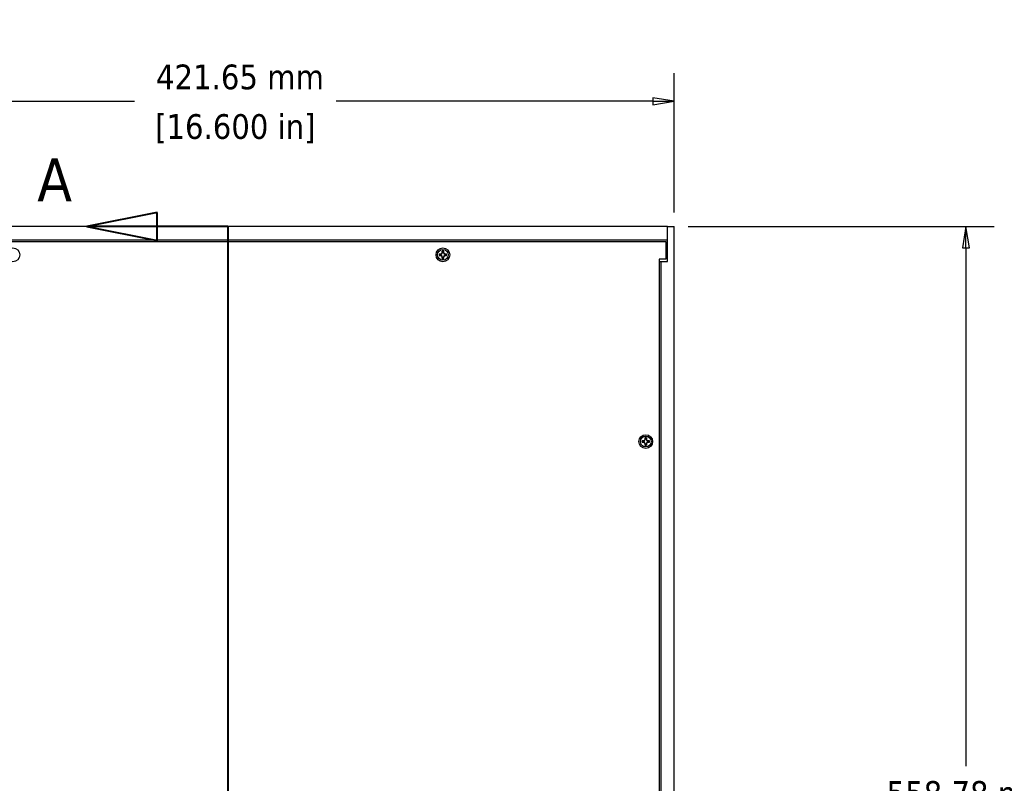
# Model space of a CAD drawing. Header units: millimetres. Extents: x 64 to 1798, y 64 to 1375.
# Tile 19 of 66: x 345 to 810, y 749 to 1110. Entities that reach past the tile are written whole.
import ezdxf

# ---------------------------------------------------------------- set-up
doc = ezdxf.new("R2010")
doc.units = ezdxf.units.MM
doc.header["$LTSCALE"] = 6.666667
doc.linetypes.add('DOUBLE_DASH_CHAIN', pattern=[1.2403, 0.6614, -0.0827, 0.1654, -0.0827, 0.1654, -0.0827])
for name, color, linetype, lineweight in [('Dimension (ANSI)', 7, 'Continuous', 25), ('Section Line (ANSI)', 7, 'DOUBLE_DASH_CHAIN', 40), ('Visible (ANSI)', 7, 'Continuous', 25)]:
    doc.layers.add(name, color=color, linetype=linetype, lineweight=lineweight)
doc.styles.add('Note Text (ANSI)', font='tahoma.ttf')
doc.styles.add('Note Text (ANSI) - 3DA', font='tahoma.ttf')
doc.dimstyles.new('Default - mm (ANSI)', dxfattribs={"dimscale": 6.666667, "dimtxt": 1.75, "dimasz": 1.5, "dimexe": 2, "dimexo": 1, "dimgap": 0.8, "dimtad": 0, "dimtih": 1, "dimtoh": 1, "dimrnd": 1e-08, "dimzin": 0, "dimdsep": 46, "dimtxsty": 'Note Text (ANSI)', "dimblk": 'Filled-2', "dimcen": 0.09, "dimdle": 10, "dimclrd": 256, "dimclre": 256, "dimclrt": 256, "dimadec": 1, "dimazin": 0, "dimtfac": 1.741714, "dimtofl": 0, "dimtmove": 0, "dimatfit": 3, "dimldrblk": 'Filled-1', "dimfxl": 1, "dimtolj": 1, "dimtzin": 0, "dimlwd": -1, "dimlwe": -1, "dimarcsym": 0})

# ---------------------------------------------------------------- blocks, each defined once
blk = doc.blocks.new('2dTransSection0')
at = {"layer": 'Section Line (ANSI)', "linetype": 'Continuous'}
for p, q in [((61.508, 152.776), (56.508, 151.776)), ((61.508, 150.776), (61.508, 152.776)), ((61.508, 151.776), (56.508, 151.776)), ((56.508, 151.776), (61.508, 150.776)), ((66.508, 151.776), (61.508, 151.776)), ((66.508, 151.776), (66.508, 144.556))]:
    blk.add_line(p, q, dxfattribs=at)
at = {"layer": 'Section Line (ANSI)', "linetype": 'DOUBLE_DASH_CHAIN', "ltscale": 12.351448}
blk.add_line((66.508, 151.776), (66.508, 67.959), dxfattribs=at)
at = {"layer": 'Section Line (ANSI)', "linetype": 'Continuous', "flags": 128}
blk.add_lwpolyline([(61.508, 152.776), (56.508, 151.776), (61.508, 150.776), (61.508, 152.776)], dxfattribs=at)
at = {"layer": 'Section Line (ANSI)'}
blk.add_solid([(61.508, 152.776), (56.508, 151.776), (61.508, 150.776), (61.508, 152.776)], dxfattribs=at)
at = {"layer": 'Section Line (ANSI)', "insert": (53.002, 153.57), "char_height": 3.048, "attachment_point": 7, "style": 'Note Text (ANSI) - 3DA'}
blk.add_mtext('A', dxfattribs=at)
blk = doc.blocks.new('Filled-2')
at = {"color": 0}
for p, q in [((0, 0), (-1, 0.167)), ((-1, 0.167), (-1, -0.167)), ((-1, 0), (0, 0)), ((-1, -0.167), (0, 0))]:
    blk.add_line(p, q, dxfattribs=at)
at = {"color": 0, "flags": 128}
blk.add_lwpolyline([(-1, -0.167), (0, 0), (-1, 0.167), (-1, -0.167)], dxfattribs=at)
at = {"color": 0}
blk.add_solid([(-1, -0.167), (0, 0), (-1, 0.167), (-1, -0.167)], dxfattribs=at)
blk = doc.blocks.new('*D10')
at = {"layer": 'Defpoints', "color": 0, "transparency": 16777216}
for p in [(654.21, 1011.84), (792.09, 1011.84), (684.69, 453.06)]:
    blk.add_point(p, dxfattribs=at)
at = {"layer": 'Dimension (ANSI)', "transparency": 16777216}
for p, q in [((660.88, 1011.84), (805.42, 1011.84)), ((792.09, 1001.84), (792.09, 756.85)), ((792.09, 463.06), (792.09, 708.05)), ((691.36, 453.06), (805.42, 453.06))]:
    blk.add_line(p, q, dxfattribs=at)
at = {"layer": 'Dimension (ANSI)', "transparency": 16777216, "xscale": 10, "yscale": 10, "zscale": 10}
for p, rotation in [((792.09, 1011.84), 90), ((792.09, 453.06), 270)]:
    blk.add_blockref('Filled-2', p, dxfattribs=dict(at, rotation=rotation))
at = {"layer": 'Dimension (ANSI)', "transparency": 16777216, "char_height": 11.6667, "attachment_point": 5, "style": 'Note Text (ANSI)'}
for s, insert in [('\\A1; 558.78 mm', (792.09, 743.88)), ('\\A1;[21.999 in]', (792.09, 719.48))]:
    blk.add_mtext(s, dxfattribs=dict(at, insert=insert))
blk = doc.blocks.new('Filled-1')
at = {"color": 0}
for p, q in [((0, 0), (-1, 0.333)), ((-1, 0.333), (-1, -0.333)), ((-1, 0), (0, 0)), ((-1, -0.333), (0, 0))]:
    blk.add_line(p, q, dxfattribs=at)
at = {"color": 0, "flags": 128}
blk.add_lwpolyline([(-1, -0.333), (0, 0), (-1, 0.333), (-1, -0.333)], dxfattribs=at)
at = {"color": 0}
blk.add_solid([(-1, -0.333), (0, 0), (-1, 0.333), (-1, -0.333)], dxfattribs=at)
blk = doc.blocks.new('*D18')
at = {"layer": 'Defpoints', "color": 0, "transparency": 16777216}
for p in [(232.56, 1070.99), (232.56, 1011.84), (654.21, 1011.84)]:
    blk.add_point(p, dxfattribs=at)
at = {"layer": 'Dimension (ANSI)', "transparency": 16777216}
for p, q in [((232.56, 1018.5), (232.56, 1084.32)), ((654.21, 1018.5), (654.21, 1084.32)), ((242.56, 1070.99), (399.27, 1070.99)), ((644.21, 1070.99), (494.57, 1070.99))]:
    blk.add_line(p, q, dxfattribs=at)
at = {"layer": 'Dimension (ANSI)', "transparency": 16777216, "xscale": 10, "yscale": 10, "zscale": 10, "rotation": 180}
blk.add_blockref('Filled-2', (232.56, 1070.99), dxfattribs=at)
at = {"layer": 'Dimension (ANSI)', "transparency": 16777216, "xscale": 10, "yscale": 10, "zscale": 10}
blk.add_blockref('Filled-2', (654.21, 1070.99), dxfattribs=at)
at = {"layer": 'Dimension (ANSI)', "transparency": 16777216, "char_height": 11.6667, "attachment_point": 5, "style": 'Note Text (ANSI)'}
for s, insert in [('\\A1; 421.65 mm', (446.92, 1082.4)), ('\\A1;[16.600 in]', (446.92, 1058.02))]:
    blk.add_mtext(s, dxfattribs=dict(at, insert=insert))

msp = doc.modelspace()

# ---------------------------------------------------------------- linework, layer by layer
at = {"layer": 'Visible (ANSI)'}
for p, q in [((651.0395, 1011.8376), (235.7395, 1011.8376)), ((651.0395, 1011.8376), (654.2145, 1011.8376)), ((651.0395, 995.3376), (651.0395, 1011.8376)), ((654.2145, 453.0576), (654.2145, 1011.8376)), ((235.7395, 1005.4876), (651.0395, 1005.4876)), ((236.4938, 1004.7483), (650.2852, 1004.7483)), ((544.6306, 1000.2078), (544.6306, 999.5079)), ((545.3485, 999.5079), (545.3485, 1000.2078)), ((650.2852, 1004.7483), (650.2852, 996.3663)), ((650.2852, 1004.2176), (651.0395, 1004.2176)), ((543.9307, 998.8081), (543.2309, 998.8081)), ((543.2309, 998.0901), (543.9307, 998.0901)), ((544.4256, 999.0131), (543.9307, 998.8081)), ((543.9472, 998.7254), (543.9307, 998.8081)), ((543.9472, 998.1728), (543.9307, 998.0901)), ((543.9307, 998.0901), (544.4256, 997.8851)), ((544.6306, 999.5079), (544.4256, 999.0131)), ((544.5208, 998.9178), (544.4256, 999.0131)), ((544.5208, 997.9804), (544.4256, 997.8851)), ((544.4256, 997.8851), (544.6306, 997.3903)), ((544.7132, 999.4915), (544.6306, 999.5079)), ((544.7132, 997.4067), (544.6306, 997.3903)), ((544.6306, 997.3903), (544.6306, 996.6904)), ((545.2659, 999.4915), (545.3485, 999.5079)), ((545.2659, 997.4067), (545.3485, 997.3903)), ((545.5535, 999.0131), (545.3485, 999.5079)), ((545.3485, 997.3903), (545.5535, 997.8851)), ((545.3485, 996.6904), (545.3485, 997.3903)), ((545.4582, 998.9178), (545.5535, 999.0131)), ((545.4582, 997.9804), (545.5535, 997.8851)), ((546.0484, 998.8081), (545.5535, 999.0131)), ((545.5535, 997.8851), (546.0484, 998.0901)), ((546.0319, 998.7254), (546.0484, 998.8081)), ((546.0319, 998.1728), (546.0484, 998.0901)), ((546.7482, 998.8081), (546.0484, 998.8081)), ((546.0484, 998.0901), (546.7482, 998.0901)), ((650.2852, 996.3663), (647.1102, 996.3663)), ((647.1102, 996.3663), (647.1102, 468.5289)), ((647.1102, 995.3376), (647.8645, 995.3376)), ((647.8645, 995.3376), (647.8645, 469.5576)), ((647.8645, 995.3376), (651.0395, 995.3376)), ((640.4521, 912.0063), (640.4521, 911.3064)), ((641.17, 911.3064), (641.17, 912.0063)), ((639.7522, 910.6066), (639.0524, 910.6066)), ((639.0524, 909.8886), (639.7522, 909.8886)), ((640.2471, 910.8116), (639.7522, 910.6066)), ((639.7687, 910.5239), (639.7522, 910.6066)), ((639.7687, 909.9713), (639.7522, 909.8886)), ((639.7522, 909.8886), (640.2471, 909.6836)), ((640.4521, 911.3064), (640.2471, 910.8116)), ((640.3423, 910.7163), (640.2471, 910.8116)), ((640.3423, 909.7789), (640.2471, 909.6836)), ((640.2471, 909.6836), (640.4521, 909.1888)), ((640.5347, 911.29), (640.4521, 911.3064)), ((640.5347, 909.2052), (640.4521, 909.1888)), ((640.4521, 909.1888), (640.4521, 908.4889)), ((641.0874, 911.29), (641.17, 911.3064)), ((641.0874, 909.2052), (641.17, 909.1888)), ((641.375, 910.8116), (641.17, 911.3064)), ((641.17, 909.1888), (641.375, 909.6836)), ((641.17, 908.4889), (641.17, 909.1888)), ((641.2797, 910.7163), (641.375, 910.8116)), ((641.2797, 909.7789), (641.375, 909.6836)), ((641.8699, 910.6066), (641.375, 910.8116)), ((641.375, 909.6836), (641.8699, 909.8886)), ((641.8534, 910.5239), (641.8699, 910.6066)), ((641.8534, 909.9713), (641.8699, 909.8886)), ((642.5697, 910.6066), (641.8699, 910.6066)), ((641.8699, 909.8886), (642.5697, 909.8886))]:
    msp.add_line(p, q, dxfattribs=at)
for centre, radius in [((341.7895, 998.4491), 3.2512), ((544.9895, 998.4491), 3.2512), ((544.9895, 998.4491), 2.54), ((640.811, 910.2476), 3.2512), ((640.811, 910.2476), 2.54)]:
    msp.add_circle(centre, radius, dxfattribs=at)
for centre, radius, start, end in [((544.9895, 998.4491), 1.7949, 78.463041, 101.536959), ((544.9895, 998.4491), 1.7483, 78.660385, 101.339615), ((544.9895, 998.4491), 1.7949, 168.463041, 191.536959), ((544.9895, 998.4491), 1.7483, 168.660385, 191.339615), ((544.9895, 998.4491), 1.7949, 258.463041, 281.536959), ((544.9895, 998.4491), 1.7483, 258.660385, 281.339615), ((544.9895, 998.4491), 1.7483, 348.660385, 11.339615), ((544.9895, 998.4491), 1.7949, 348.463041, 11.536959), ((640.811, 910.2476), 1.7949, 78.463041, 101.536959), ((640.811, 910.2476), 1.7483, 78.660385, 101.339615), ((640.811, 910.2476), 1.7949, 168.463041, 191.536959), ((640.811, 910.2476), 1.7483, 168.660385, 191.339615), ((640.811, 910.2476), 1.7949, 258.463041, 281.536959), ((640.811, 910.2476), 1.7483, 258.660385, 281.339615), ((640.811, 910.2476), 1.7483, 348.660385, 11.339615), ((640.811, 910.2476), 1.7949, 348.463041, 11.536959)]:
    msp.add_arc(centre, radius, start, end, dxfattribs=at)
for points, weights in [([(544.6458, 1000.1633), (544.6383, 1000.1852), (544.6306, 1000.2078)], [1.01218915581, 1.01172679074, 1.01110160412]), ([(544.7132, 999.4915), (544.6877, 999.7468), (544.6458, 1000.1633)], [2.37346205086, 1.9683578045, 1.53696783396]), ([(545.3333, 1000.1633), (545.2914, 999.7468), (545.2659, 999.4915)], [1.53696783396, 1.9683578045, 2.37346205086]), ([(545.3333, 1000.1633), (545.3408, 1000.1852), (545.3485, 1000.2078)], [1.01218915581, 1.01172679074, 1.01110160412]), ([(543.2754, 998.7929), (543.2534, 998.8004), (543.2309, 998.8081)], [1.01218915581, 1.01172679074, 1.01110160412]), ([(543.2754, 998.1054), (543.2534, 998.0978), (543.2309, 998.0901)], [1.01218915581, 1.01172679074, 1.01110160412]), ([(543.2754, 998.7929), (543.6918, 998.7509), (543.9472, 998.7254)], [1.53696783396, 1.9683578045, 2.37346205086]), ([(543.9472, 998.1728), (543.6918, 998.1473), (543.2754, 998.1054)], [2.37346205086, 1.9683578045, 1.53696783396]), ([(543.9472, 998.7254), (544.3094, 998.8406), (544.5208, 998.9178)], [2.07391766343, 2.6044802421, 2.81776863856]), ([(544.5208, 997.9804), (544.3094, 998.0577), (543.9472, 998.1728)], [2.81776863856, 2.60448024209, 2.07391766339]), ([(544.5208, 998.9178), (544.5981, 999.1292), (544.7132, 999.4915)], [2.81776863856, 2.60448024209, 2.07391766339]), ([(544.7132, 997.4067), (544.5981, 997.769), (544.5208, 997.9804)], [2.07391766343, 2.6044802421, 2.81776863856]), ([(544.6458, 996.735), (544.6383, 996.713), (544.6306, 996.6904)], [1.01218915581, 1.01172679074, 1.01110160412]), ([(544.6458, 996.735), (544.6877, 997.1514), (544.7132, 997.4067)], [1.53696783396, 1.9683578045, 2.37346205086]), ([(545.2659, 999.4915), (545.381, 999.1292), (545.4582, 998.9178)], [2.07391766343, 2.6044802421, 2.81776863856]), ([(545.4582, 997.9804), (545.381, 997.769), (545.2659, 997.4067)], [2.81776863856, 2.6044802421, 2.07391766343]), ([(545.2659, 997.4067), (545.2914, 997.1514), (545.3333, 996.735)], [2.37346205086, 1.9683578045, 1.53696783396]), ([(545.3333, 996.735), (545.3408, 996.713), (545.3485, 996.6904)], [1.01218915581, 1.01172679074, 1.01110160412]), ([(545.4582, 998.9178), (545.6697, 998.8406), (546.0319, 998.7254)], [2.81776863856, 2.60448024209, 2.07391766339]), ([(546.0319, 998.1728), (545.6697, 998.0577), (545.4582, 997.9804)], [2.07391766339, 2.60448024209, 2.81776863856]), ([(546.0319, 998.7254), (546.2872, 998.7509), (546.7037, 998.7929)], [2.37346205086, 1.9683578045, 1.53696783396]), ([(546.7037, 998.1054), (546.2872, 998.1473), (546.0319, 998.1728)], [1.53696783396, 1.9683578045, 2.37346205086]), ([(546.7037, 998.7929), (546.7257, 998.8004), (546.7482, 998.8081)], [1.01218915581, 1.01172679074, 1.01110160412]), ([(546.7037, 998.1054), (546.7257, 998.0978), (546.7482, 998.0901)], [1.01218915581, 1.01172679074, 1.01110160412]), ([(640.4673, 911.9618), (640.4598, 911.9837), (640.4521, 912.0063)], [1.01218915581, 1.01172679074, 1.01110160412]), ([(640.5347, 911.29), (640.5092, 911.5453), (640.4673, 911.9618)], [2.37346205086, 1.9683578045, 1.53696783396]), ([(641.1548, 911.9618), (641.1129, 911.5453), (641.0874, 911.29)], [1.53696783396, 1.9683578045, 2.37346205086]), ([(641.1548, 911.9618), (641.1623, 911.9837), (641.17, 912.0063)], [1.01218915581, 1.01172679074, 1.01110160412]), ([(639.0969, 910.5914), (639.0749, 910.5989), (639.0524, 910.6066)], [1.01218915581, 1.01172679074, 1.01110160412]), ([(639.0969, 909.9039), (639.0749, 909.8963), (639.0524, 909.8886)], [1.01218915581, 1.01172679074, 1.01110160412]), ([(639.0969, 910.5914), (639.5133, 910.5494), (639.7687, 910.5239)], [1.53696783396, 1.9683578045, 2.37346205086]), ([(639.7687, 909.9713), (639.5133, 909.9458), (639.0969, 909.9039)], [2.37346205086, 1.9683578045, 1.53696783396]), ([(639.7687, 910.5239), (640.1309, 910.6391), (640.3423, 910.7163)], [2.07391766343, 2.6044802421, 2.81776863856]), ([(640.3423, 909.7789), (640.1309, 909.8562), (639.7687, 909.9713)], [2.81776863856, 2.60448024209, 2.07391766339]), ([(640.3423, 910.7163), (640.4196, 910.9277), (640.5347, 911.29)], [2.81776863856, 2.60448024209, 2.07391766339]), ([(640.5347, 909.2052), (640.4196, 909.5675), (640.3423, 909.7789)], [2.07391766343, 2.6044802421, 2.81776863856]), ([(640.4673, 908.5335), (640.4598, 908.5115), (640.4521, 908.4889)], [1.01218915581, 1.01172679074, 1.01110160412]), ([(640.4673, 908.5335), (640.5092, 908.9499), (640.5347, 909.2052)], [1.53696783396, 1.9683578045, 2.37346205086]), ([(641.0874, 911.29), (641.2025, 910.9277), (641.2797, 910.7163)], [2.07391766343, 2.6044802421, 2.81776863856]), ([(641.2797, 909.7789), (641.2025, 909.5675), (641.0874, 909.2052)], [2.81776863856, 2.6044802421, 2.07391766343]), ([(641.0874, 909.2052), (641.1129, 908.9499), (641.1548, 908.5335)], [2.37346205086, 1.9683578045, 1.53696783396]), ([(641.1548, 908.5335), (641.1623, 908.5115), (641.17, 908.4889)], [1.01218915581, 1.01172679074, 1.01110160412]), ([(641.2797, 910.7163), (641.4912, 910.6391), (641.8534, 910.5239)], [2.81776863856, 2.60448024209, 2.07391766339]), ([(641.8534, 909.9713), (641.4912, 909.8562), (641.2797, 909.7789)], [2.07391766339, 2.60448024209, 2.81776863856]), ([(641.8534, 910.5239), (642.1087, 910.5494), (642.5252, 910.5914)], [2.37346205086, 1.9683578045, 1.53696783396]), ([(642.5252, 909.9039), (642.1087, 909.9458), (641.8534, 909.9713)], [1.53696783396, 1.9683578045, 2.37346205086]), ([(642.5252, 910.5914), (642.5472, 910.5989), (642.5697, 910.6066)], [1.01218915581, 1.01172679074, 1.01110160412]), ([(642.5252, 909.9039), (642.5472, 909.8963), (642.5697, 909.8886)], [1.01218915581, 1.01172679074, 1.01110160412])]:
    msp.add_rational_spline(points, weights, degree=2, dxfattribs=at)

# ---------------------------------------------------------------- block references
at = {"layer": 'Section Line (ANSI)', "xscale": 6.666666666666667, "yscale": 6.666666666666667, "zscale": 6.666666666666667}
msp.add_blockref('2dTransSection0', (0, 0), dxfattribs=at)

# ---------------------------------------------------------------- dimensions: what is measured, and where the dimension line sits
at = {"layer": 'Dimension (ANSI)'}
for base, p1, p2, angle, text, override, picture, middle in [((232.5645, 1070.9862), (654.2145, 1011.8376), (232.5645, 1011.8376), 180, ' <> mm\\X[16.600 in]', {"dimgap": 0.8, "dimtih": 0, "dimtoh": 0, "dimdec": 2, "dimpost": '', "dimtol": 0, "dimlim": 0, "dimtp": 0, "dimtm": 0, "dimtdec": 2, "dimatfit": 1}, '*D18', (446.9233, 1070.9862)), ((792.0863, 1011.8376), (684.6945, 453.0576), (654.2145, 1011.8376), 90, ' <> mm\\X[21.999 in]', {"dimgap": 0.8, "dimdec": 2, "dimpost": '', "dimtol": 0, "dimlim": 0, "dimtp": 0, "dimtm": 0, "dimtdec": 2, "dimatfit": 1}, '*D10', (792.0863, 732.4476))]:
    dim = msp.add_linear_dim(base=base, p1=p1, p2=p2, angle=angle, text=text, dimstyle='Default - mm (ANSI)', override=override, dxfattribs=at)
    dim.commit()
    dim.dimension.update_dxf_attribs({"geometry": picture, "text_midpoint": middle, "dimtype": 160})

doc.saveas('drawing.dxf')
